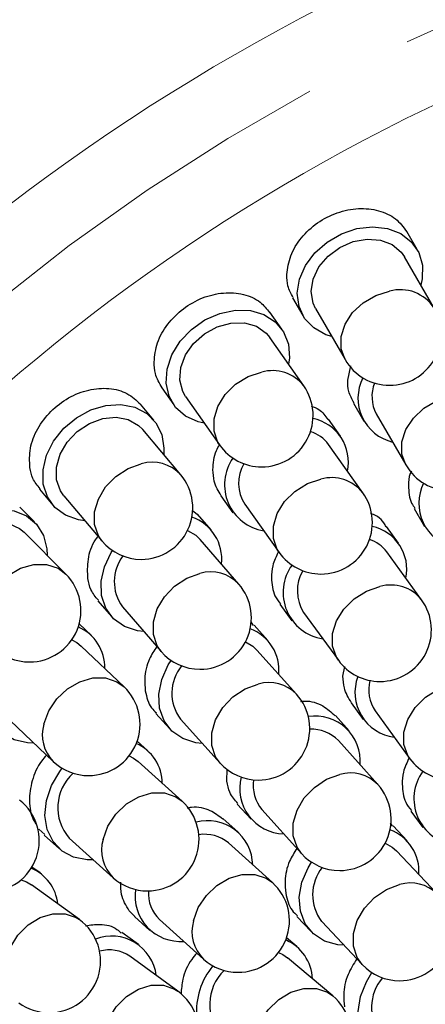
# Model space of a CAD drawing. Header units: millimetres. Extents: x -201 to 202, y 143 to 428.
# Tile 13 of 33: x 76.74 to 82.66, y 336.56 to 350.91. Entities that reach past the tile are written whole.
import ezdxf

# ---------------------------------------------------------------- set-up
doc = ezdxf.new("R2010")
doc.units = ezdxf.units.MM
doc.header["$LTSCALE"] = 0.25
doc.linetypes.add('CENTER', pattern=[50.8, 31.75, -6.35, 6.35, -6.35])
for name, color, linetype, lineweight in [('BASE', 7, 'Continuous', 20), ('CENTER', 1, 'CENTER', 9), ('COVER', 7, 'Continuous', 20), ('DIMENSION', 6, 'Continuous', 9)]:
    doc.layers.add(name, color=color, linetype=linetype, lineweight=lineweight)
doc.layers.add('PCB ASSY', color=7, linetype='Continuous')
doc.styles.add('VS Standard', font='msgothic.ttc', dxfattribs={"height": 3})
doc.dimstyles.new('VS Standard x0.5', dxfattribs={"dimtxt": 3, "dimasz": 3, "dimexe": 0.5, "dimexo": 0.8, "dimgap": 0.5, "dimtad": 3, "dimlfac": 2, "dimrnd": 0.0001, "dimzin": 9, "dimdsep": 46, "dimtxsty": 'VS Standard', "dimcen": 0, "dimaunit": 1, "dimadec": 0, "dimazin": 2, "dimtfac": 1, "dimtmove": 0, "dimatfit": 3, "dimfxl": 1, "dimtolj": 1, "dimtzin": 0, "dimarcsym": 0})

# ---------------------------------------------------------------- blocks, each defined once
blk = doc.blocks.new('*D309')
at = {"layer": 'Defpoints', "color": 0}
for p in [(94.818, 358.128), (69.27, 339.128), (70.136, 338.628), (53.42, 317.078), (94.818, 290.628)]:
    blk.add_point(p, dxfattribs=at)
at = {"layer": 'DIMENSION', "color": 0, "lineweight": -2}
for p, q in [((68.577, 339.528), (57.981, 345.646)), ((94.818, 289.828), (94.818, 281.842))]:
    blk.add_line(p, q, dxfattribs=at)
blk.add_arc((94.818, 324.378), 42.036, 154.0899, 265.9101, dxfattribs=at)
at = {"layer": 'DIMENSION', "color": 0}
for points in [[(57.449, 342.512), (56.566, 342.98), (58.414, 345.396)], [(91.802, 281.949), (91.838, 282.948), (94.818, 282.342)]]:
    blk.add_solid(points, dxfattribs=at)
at = {"layer": 'DIMENSION', "color": 0, "insert": (60.192, 304.386), "char_height": 3, "attachment_point": 5, "rotation": 300, "style": 'VS Standard'}
blk.add_mtext('\\A1;120%%d', dxfattribs=at)

msp = doc.modelspace()

# ---------------------------------------------------------------- linework, layer by layer
at = {"layer": 'BASE'}
for radius in [30, 28]:
    msp.add_circle((94.8179, 324.3778), radius, dxfattribs=at)
at = {"layer": 'CENTER'}
msp.add_circle((94.8179, 324.3778), 29, dxfattribs=at)
at = {"layer": 'COVER'}
msp.add_circle((94.8179, 324.3778), 15, dxfattribs=at)
at = {"layer": 'PCB ASSY'}
for p, q in [((82.54, 347.5595), (82.3894, 347.8204)), ((82.7871, 346.7069), (82.356, 347.4533)), ((80.7224, 346.8577), (80.8731, 346.5967)), ((81.0571, 346.703), (81.4882, 345.9566)), ((80.5663, 346.4012), (80.3935, 346.648)), ((80.8868, 345.5734), (80.3923, 346.2793)), ((81.5268, 345.6587), (81.5703, 345.8645)), ((78.8168, 345.5436), (78.9897, 345.2968)), ((79.1637, 345.4187), (79.6582, 344.7128)), ((78.7011, 345.0753), (78.5074, 345.306)), ((81.6094, 345.322), (81.7599, 345.0614)), ((81.9439, 345.1677), (82.375, 344.4213)), ((81.4208, 344.8434), (81.2462, 345.0885)), ((79.0925, 344.2785), (78.5383, 344.9387)), ((81.7478, 344.0181), (81.2477, 344.7201)), ((77.0329, 344.0685), (77.2267, 343.8377)), ((77.3894, 343.9743), (77.9436, 343.3141)), ((79.6784, 343.9715), (79.8529, 343.7265)), ((80.026, 343.8498), (80.5261, 343.1478)), ((76.9585, 343.5919), (76.7454, 343.8049)), ((79.2582, 343.7647), (79.3371, 343.7024)), ((79.5361, 343.4773), (79.3391, 343.7045)), ((82.4964, 343.7862), (82.6467, 343.5261)), ((77.4179, 342.8322), (76.8083, 343.4416)), ((82.269, 343.2807), (82.0924, 343.5236)), ((79.94, 342.6868), (79.3755, 343.3381)), ((82.6038, 342.4585), (82.0971, 343.1558)), ((77.8844, 342.4438), (78.0815, 342.2164)), ((80.5352, 342.3919), (80.7118, 342.1489)), ((78.242, 342.3556), (78.8066, 341.7043)), ((80.8837, 342.2739), (81.3904, 341.5767)), ((77.7897, 341.9381), (77.612, 342.1075)), ((80.3618, 341.8654), (80.1608, 342.0886)), ((78.267, 341.1896), (77.6431, 341.7843)), ((80.7808, 341.0828), (80.2039, 341.7232)), ((81.4582, 341.3426), (81.4838, 341.4857)), ((81.5781, 340.9571), (81.7542, 340.7147)), ((81.9261, 340.8397), (82.4329, 340.1424)), ((76.6082, 340.6985), (77.2321, 340.1039)), ((78.7304, 340.8003), (78.9315, 340.5771)), ((79.0894, 340.7193), (79.6662, 340.0789)), ((81.5484, 340.548), (81.3479, 340.7707)), ((78.6131, 340.2586), (78.4574, 340.3987)), ((81.9674, 339.7654), (81.3905, 340.4058)), ((79.1115, 339.524), (78.4709, 340.1006)), ((79.7633, 339.8136), (79.7672, 339.9888)), ((79.9175, 339.4824), (80.1181, 339.2597)), ((80.276, 339.4019), (80.8529, 338.7615)), ((82.4454, 339.3795), (82.624, 339.1396)), ((79.9309, 339.0724), (79.7082, 339.2729)), ((77.024, 339.1139), (77.1109, 339.0389)), ((82.3927, 338.9454), (82.1875, 339.1629)), ((77.102, 339.0288), (77.3252, 338.8278)), ((77.4674, 338.9857), (78.108, 338.4091)), ((80.4294, 338.3378), (79.7887, 338.9145)), ((82.8298, 338.1728), (82.2382, 338.7996)), ((77.0418, 338.4777), (76.9231, 338.564)), ((77.6144, 337.7993), (76.917, 338.3058)), ((78.4234, 337.8452), (78.3424, 337.9272)), ((78.4204, 337.8421), (78.6431, 337.6416)), ((78.7852, 337.7996), (79.4259, 337.2229)), ((80.7875, 337.8417), (80.9927, 337.6242)), ((81.1473, 337.77), (81.7389, 337.1432)), ((78.4764, 337.4358), (78.2339, 337.612)), ((80.7855, 337.4045), (80.6349, 337.5308)), ((79.049, 336.7574), (78.3516, 337.2639)), ((81.3093, 336.6877), (80.649, 337.2417))]:
    msp.add_line(p, q, dxfattribs=at)
at = {"layer": 'PCB ASSY', "flags": 128}
for points in [[(81.2949, 346.2914), (81.206, 346.3198), (81.031, 346.4174), (80.8985, 346.5565), (80.8168, 346.7284), (80.7909, 346.9223), (80.8226, 347.126), (80.9098, 347.3266), (81.0471, 347.5117), (81.2259, 347.6695), (81.4348, 347.7901), (81.6608, 347.866), (81.8897, 347.8924), (82.1071, 347.8677), (82.2993, 347.7933), (82.4543, 347.674), (82.5623, 347.5172), (82.6165, 347.3329), (82.6135, 347.1326), (82.5938, 347.0416)], [(81.0571, 346.703), (81.0216, 346.7798), (80.993, 346.9496), (81.0222, 347.1299), (81.1068, 347.306), (81.2401, 347.4636), (81.4111, 347.59), (81.606, 347.6749), (81.8091, 347.7115), (82.0039, 347.6967), (82.1746, 347.6319), (82.3074, 347.5222), (82.356, 347.4533)], [(81.4882, 345.9566), (81.4314, 346.1153), (81.4314, 346.2921), (81.4886, 346.4721), (81.5984, 346.6408), (81.7519, 346.7844), (81.9366, 346.8913), (82.1377, 346.953)], [(79.4364, 345.0294), (79.3454, 345.05), (79.1626, 345.1319), (79.0185, 345.259), (78.9221, 345.4231), (78.8794, 345.614), (78.8932, 345.8196), (78.9626, 346.0271), (79.0833, 346.2234), (79.2476, 346.3962), (79.4452, 346.5346), (79.6637, 346.6299), (79.8895, 346.6762), (80.1082, 346.6705), (80.3061, 346.6131), (80.4709, 346.5078), (80.5922, 346.361), (80.6622, 346.1821), (80.6768, 345.9823), (80.665, 345.89)], [(79.1637, 345.4187), (79.1217, 345.4921), (79.0784, 345.6588), (79.0917, 345.8409), (79.1607, 346.0237), (79.2797, 346.1923), (79.439, 346.3332), (79.6258, 346.4348), (79.825, 346.4889), (80.0203, 346.4912), (80.196, 346.4415), (80.3378, 346.3438), (80.3923, 346.2793)], [(79.6582, 344.7128), (79.6343, 344.7508), (79.578, 344.9118), (79.578, 345.0916), (79.6343, 345.2756), (79.7422, 345.4488), (79.8932, 345.5973), (80.0748, 345.709), (80.2725, 345.7748)], [(82.375, 344.4213), (82.3181, 344.5799), (82.3181, 344.7567), (82.3754, 344.9368), (82.4852, 345.1054), (82.6387, 345.249), (82.8234, 345.356), (83.0244, 345.4176)], [(77.6951, 343.6102), (77.6026, 343.6228), (77.4134, 343.6885), (77.2587, 343.8025), (77.1483, 343.9576), (77.0892, 344.1441), (77.0851, 344.3501), (77.1361, 344.5629), (77.2392, 344.769), (77.3878, 344.9554), (77.5726, 345.1105), (77.782, 345.2245), (78.0028, 345.2902), (78.2212, 345.3036), (78.4234, 345.2637), (78.5968, 345.1732), (78.7303, 345.0375), (78.8157, 344.8654), (78.8476, 344.6676), (78.844, 344.5746)], [(77.3894, 343.9743), (77.3412, 344.0437), (77.2835, 344.206), (77.2809, 344.3886), (77.3337, 344.5767), (77.4375, 344.7551), (77.584, 344.9093), (77.7612, 345.0267), (77.9549, 345.098), (78.1493, 345.1174), (78.3287, 345.0831), (78.4785, 344.9982), (78.5383, 344.9387)], [(77.9436, 343.3141), (77.8915, 343.3903), (77.8363, 343.5539), (77.8363, 343.737), (77.8915, 343.925), (77.9975, 344.1026), (78.1457, 344.2553), (78.324, 344.3709), (78.518, 344.4399)], [(80.5261, 343.1478), (80.4997, 343.1893), (80.4435, 343.3505), (80.4435, 343.5306), (80.4997, 343.715), (80.6075, 343.8886), (80.7582, 344.0375), (80.9396, 344.1495), (81.1369, 344.2157)], [(76.084, 342.0447), (75.9908, 342.0491), (75.7966, 342.0981), (75.6325, 342.1982), (75.5091, 342.3431), (75.4339, 342.5237), (75.4118, 342.7286), (75.4442, 342.945), (75.5289, 343.1593), (75.6607, 343.358), (75.8313, 343.5286), (76.0299, 343.6604), (76.2442, 343.7451), (76.4606, 343.7775), (76.6655, 343.7554), (76.8461, 343.6803), (76.9909, 343.5568), (77.091, 343.3928), (77.14, 343.1985), (77.1445, 343.1055)], [(75.7478, 342.3808), (75.6937, 342.4457), (75.6221, 342.6024), (75.6036, 342.784), (75.6398, 342.976), (75.7277, 343.1627), (75.8602, 343.3291), (76.0265, 343.4616), (76.2132, 343.5495), (76.4052, 343.5857), (76.5868, 343.5672), (76.7435, 343.4956), (76.8083, 343.4416)], [(79.1925, 343.4683), (79.3147, 343.3966), (79.3755, 343.3381)], [(78.5534, 341.9964), (78.4608, 342.0075), (78.2705, 342.0702), (78.114, 342.1817), (78.0012, 342.335), (77.9391, 342.5205), (77.9317, 342.7265), (77.9794, 342.94), (78.0792, 343.1477), (78.097, 343.1756)], [(76.2312, 342.3018), (76.3023, 342.4921), (76.4208, 342.6669), (76.5771, 342.8121), (76.7586, 342.916), (76.9505, 342.9702), (77.1373, 342.9702), (77.304, 342.916), (77.4179, 342.8322)], [(78.8066, 341.7043), (78.749, 341.7874), (78.694, 341.9514), (78.694, 342.1352), (78.749, 342.324), (78.8546, 342.5023), (79.0023, 342.6557), (79.18, 342.7719), (79.3733, 342.8414)], [(81.3904, 341.5767), (81.3612, 341.6223), (81.3051, 341.7838), (81.3051, 341.9643), (81.3612, 342.149), (81.4688, 342.3232), (81.6191, 342.4725), (81.8002, 342.5851), (81.9971, 342.6516)], [(77.5049, 341.8758), (77.5771, 341.8368), (77.6431, 341.7843)], [(80.0353, 341.843), (80.142, 341.7806), (80.2039, 341.7232)], [(76.9523, 340.3706), (76.859, 340.3728), (76.6636, 340.4171), (76.4973, 340.5133), (76.3704, 340.6552), (76.291, 340.8339), (76.264, 341.0383), (76.2912, 341.2554), (76.3708, 341.4716), (76.4914, 341.665)], [(79.4075, 340.3661), (79.3147, 340.3754), (79.1233, 340.4345), (78.9647, 340.5431), (78.849, 340.6942), (78.7834, 340.8785), (78.7721, 341.0843), (78.8157, 341.2987), (78.9115, 341.5082), (78.9536, 341.574)], [(77.0967, 340.6467), (77.1674, 340.838), (77.2852, 341.0138), (77.4406, 341.1599), (77.621, 341.2644), (77.8119, 341.3188), (77.9977, 341.3188), (78.1634, 341.2644), (78.267, 341.1896)], [(79.6662, 340.0789), (79.6019, 340.1703), (79.5471, 340.335), (79.5471, 340.5196), (79.6019, 340.7092), (79.707, 340.8883), (79.854, 341.0426), (80.031, 341.1595), (80.2235, 341.2295)], [(82.4329, 340.1424), (82.4036, 340.1881), (82.3475, 340.3496), (82.3475, 340.53), (82.4036, 340.7148), (82.5112, 340.8889), (82.6616, 341.0383), (82.8426, 341.1508), (83.0395, 341.2174)], [(78.3399, 340.1841), (78.4033, 340.1512), (78.4709, 340.1006)], [(77.8207, 338.6677), (77.7274, 338.6673), (77.5309, 338.706), (77.3618, 338.7974), (77.2309, 338.9356), (77.1465, 339.112), (77.1137, 339.3155), (77.1346, 339.5333), (77.208, 339.7517), (77.3292, 339.957), (77.3647, 340.003)], [(80.8529, 338.7615), (80.7885, 338.8529), (80.7337, 339.0176), (80.7337, 339.2022), (80.7885, 339.3918), (80.8937, 339.5709), (81.0407, 339.7252), (81.2176, 339.8421), (81.4101, 339.9121)], [(77.9612, 338.9665), (78.0312, 339.1591), (78.148, 339.336), (78.3023, 339.4831), (78.4815, 339.5882), (78.671, 339.643), (78.8556, 339.643), (79.0203, 339.5882), (79.1115, 339.524)], [(82.0731, 338.9128), (82.175, 338.8555), (82.2382, 338.7996)], [(81.4736, 337.4243), (81.3805, 337.4315), (81.1878, 337.4861), (81.0267, 337.5909), (80.9075, 337.7393), (80.8377, 337.922), (80.8216, 338.1275), (80.8602, 338.3429), (80.9511, 338.5546), (81.0008, 338.635)], [(76.7656, 338.3787), (76.8445, 338.349), (76.917, 338.3058)], [(79.279, 337.7804), (79.349, 337.9729), (79.4659, 338.1499), (79.6201, 338.2969), (79.7993, 338.4021), (79.9888, 338.4569), (80.1735, 338.4569), (80.3381, 338.4021), (80.4294, 338.3378)], [(81.7389, 337.1432), (81.666, 337.2447), (81.6115, 337.4102), (81.6115, 337.5958), (81.666, 337.7864), (81.7706, 337.9667), (81.9168, 338.1219), (82.0928, 338.2395), (82.2843, 338.3101)], [(76.5397, 337.1924), (76.6062, 337.3894), (76.7187, 337.5704), (76.8681, 337.7208), (77.0422, 337.8284), (77.2269, 337.8845), (77.4074, 337.8845), (77.5689, 337.8284), (77.6144, 337.7993)], [(80.5189, 337.319), (80.5797, 337.2898), (80.649, 337.2417)], [(82.354, 335.7772), (82.2605, 335.7816), (82.0662, 335.8306), (81.9022, 335.9307), (81.7788, 336.0756), (81.7036, 336.2562), (81.6815, 336.4611), (81.7138, 336.6775), (81.7986, 336.8918), (81.8809, 337.0257)], [(77.9743, 336.1505), (78.0408, 336.3475), (78.1533, 336.5285), (78.3027, 336.6789), (78.4768, 336.7865), (78.6615, 336.8426), (78.842, 336.8426), (79.0035, 336.7865), (79.049, 336.7574)], [(80.1838, 336.1131), (80.2528, 336.3072), (80.3684, 336.4855), (80.5211, 336.6337), (80.6987, 336.7397), (80.8866, 336.7949), (81.0698, 336.7949), (81.2333, 336.7397), (81.3093, 336.6877)]]:
    msp.add_lwpolyline(points, dxfattribs=at)
at = {"layer": 'PCB ASSY'}
for centre, radius, start, end in [((82.2956, 346.3896), 0.585, 32.83906, 105.65754), ((82.1377, 346.3318), 0.75, 270, 30.01), ((82.1377, 346.3318), 0.75, 210.01, 270), ((80.4281, 345.2119), 0.584, 38.24089, 105.44842), ((82.3367, 345.3974), 0.6599, 153.48741, 256.40806), ((80.2725, 345.1431), 0.75, 270, 35.01), ((82.4175, 345.4219), 0.5375, 158.91362, 208.22445), ((80.8914, 344.4653), 0.6458, 348.1698, 78.41263), ((80.8416, 344.4235), 0.5029, 36.13974, 73.54945), ((80.2725, 345.1431), 0.75, 215.01, 270), ((78.6754, 343.8969), 0.5653, 42.45542, 106.1617), ((80.4101, 344.1331), 0.6792, 145.12552, 260.82617), ((80.5003, 344.1575), 0.5654, 149.99078, 212.96645), ((83.0244, 344.7964), 0.75, 210.01, 270), ((78.518, 343.7963), 0.75, 270, 40.01), ((81.2928, 343.6546), 0.5823, 38.62136, 105.52716), ((83.2235, 343.8621), 0.6599, 153.48733, 256.40814), ((81.1369, 343.5829), 0.75, 270, 35.46455), ((79.0479, 343.0525), 0.6432, 353.42846, 71.14551), ((81.7441, 342.898), 0.645, 348.67006, 77.3936), ((78.518, 343.7963), 0.75, 220.01, 270), ((81.6951, 342.8568), 0.501, 36.64594, 72.62446), ((81.1369, 343.5829), 0.75, 215.46455, 270), ((78.7433, 342.7207), 0.6201, 142.75654, 216.07431), ((81.267, 342.5632), 0.6818, 144.09068, 261.24141), ((76.8876, 342.3018), 0.75, 270, 45.01), ((79.5306, 342.3019), 0.562, 43.22909, 106.25252), ((81.3852, 342.5878), 0.5917, 150.24591, 212.04654), ((79.3733, 342.1955), 0.75, 270, 40.91909), ((82.1534, 342.0928), 0.5803, 39.07826, 105.6185), ((81.9971, 342.0176), 0.75, 270, 36.01), ((77.3417, 341.469), 0.6457, 358.87683, 66.59994), ((79.8815, 341.4316), 0.6435, 354.509, 69.59642), ((76.8876, 342.3018), 0.75, 225.01, 270), ((79.3733, 342.1955), 0.75, 220.91909, 270), ((81.9971, 342.0176), 0.75, 216.01, 270), ((79.5911, 341.0967), 0.6278, 140.63664, 216.94566), ((80.3805, 340.6941), 0.5579, 44.16113, 106.34538), ((82.2928, 341.1092), 0.6599, 159.48722, 262.40825), ((82.3706, 341.142), 0.5375, 164.91448, 214.22362), ((77.7496, 340.6467), 0.75, 270, 46.37364), ((80.2235, 340.5808), 0.75, 270, 42.01), ((81.0545, 340.1072), 0.6564, 355.23235, 98.91225), ((77.6262, 340.4904), 0.552, 163.55238, 224.44988), ((81.0026, 340.0338), 0.5375, 43.79514, 93.10644), ((78.1773, 339.7767), 0.6469, 0.52566, 65.56752), ((77.7496, 340.6467), 0.75, 226.37364, 270), ((83.0395, 340.5834), 0.75, 216.01, 270), ((80.2235, 340.5808), 0.75, 222.01, 270), ((83.1751, 339.5611), 0.6827, 144.17946, 261.86027), ((77.9768, 339.43), 0.676, 132.09993, 221.09282), ((94.8179, 324.3778), 15.4428, 0.01, 0), ((80.6125, 339.7083), 0.6599, 165.48705, 268.40835), ((80.6864, 339.749), 0.5375, 170.91426, 220.22379), ((81.5671, 339.3767), 0.5579, 44.16104, 106.34565), ((81.4101, 339.2634), 0.75, 270, 42.01), ((76.2804, 338.9506), 0.75, 270, 51.82818), ((78.6098, 338.9665), 0.75, 270, 48.01), ((79.4858, 338.5823), 0.6564, 1.23235, 104.91227), ((81.9225, 338.5006), 0.6437, 355.83983, 69.94158), ((78.4967, 338.8095), 0.558, 163.65623, 225.85561), ((79.4418, 338.504), 0.5375, 49.7947, 99.10726), ((81.4101, 339.2634), 0.75, 222.01, 270), ((76.6559, 337.9521), 0.6499, 6.5678, 66.64015), ((81.6574, 338.1599), 0.6421, 141.62577, 217.38832), ((78.6098, 338.9665), 0.75, 228.01, 270), ((79.0878, 338.1395), 0.6599, 171.48704, 274.4083), ((79.9276, 337.7804), 0.75, 270, 48.01), ((82.4408, 337.7796), 0.5531, 45.30608, 106.43308), ((79.1571, 338.1877), 0.5375, 176.91524, 226.22312), ((82.2843, 337.658), 0.75, 270, 43.34333), ((77.1736, 337.1924), 0.75, 270, 54.01), ((79.8145, 337.6234), 0.558, 163.65627, 225.85576), ((78.085, 336.9019), 0.6564, 7.2323, 110.9123), ((80.3663, 336.9076), 0.6475, 2.53315, 66.56309), ((78.0494, 336.8193), 0.5375, 55.79459, 105.10729), ((79.9276, 337.7804), 0.75, 228.01, 270), ((80.3802, 336.4509), 1.0602, 140.49016, 183.86221), ((82.2843, 337.658), 0.75, 223.34333, 270), ((80.2237, 336.5544), 0.7097, 134.74402, 220.61692), ((82.5265, 336.5217), 0.6524, 138.88527, 218.74018), ((78.6082, 336.1505), 0.75, 270, 54.01), ((80.8273, 336.1131), 0.75, 270, 50.01), ((77.1736, 337.1924), 0.75, 234.01, 270)]:
    msp.add_arc(centre, radius, start, end, dxfattribs=at)
for points, knots in [([(80.6398, 347.1945), (80.6522, 347.2868), (80.6771, 347.4714), (80.8408, 347.7383), (81.078, 347.9586), (81.3712, 348.1086), (81.6855, 348.1716), (81.9835, 348.1395), (82.2377, 348.023), (82.3385, 347.8866), (82.3881, 347.8194)], [0, 0, 0, 0, 0.1254748, 0.2509493, 0.3764209, 0.5018671, 0.6273018, 0.7527569, 0.8782331, 1, 1, 1, 1]), ([(80.7323, 346.8627), (80.7015, 346.9162), (80.6439, 347.0164), (80.6411, 347.1379), (80.6398, 347.1945)], [0, 0, 0, 0, 0.5335845, 1, 1, 1, 1]), ([(78.7038, 345.9214), (78.7143, 346.0153), (78.7353, 346.2031), (78.8918, 346.4783), (79.1218, 346.7085), (79.4085, 346.8693), (79.7178, 346.9428), (80.0119, 346.919), (80.2517, 346.8177), (80.3452, 346.696), (80.3865, 346.6423)], [0, 0, 0, 0, 0.1283744, 0.2567479, 0.3851151, 0.513455, 0.6417889, 0.7701476, 0.8985235, 1, 1, 1, 1]), ([(78.8212, 345.546), (78.7813, 345.6124), (78.7135, 345.7252), (78.7066, 345.8643), (78.7038, 345.9214)], [0, 0, 0, 0, 0.5887417, 1, 1, 1, 1]), ([(76.8935, 344.3836), (76.8894, 344.4766), (76.8812, 344.6625), (76.9953, 344.9539), (77.19, 345.2124), (77.4522, 345.4117), (77.7507, 345.5291), (78.0498, 345.5501), (78.3215, 345.48), (78.4454, 345.3631), (78.5067, 345.3052)], [0, 0, 0, 0, 0.1253395, 0.2506793, 0.3760165, 0.5013275, 0.6266273, 0.751947, 0.8772877, 1, 1, 1, 1]), ([(81.6193, 345.327), (81.5886, 345.3804), (81.531, 345.4805), (81.5281, 345.602), (81.5268, 345.6587)], [0, 0, 0, 0, 0.5331588, 1, 1, 1, 1]), ([(80.9955, 345.2797), (81.0343, 345.265), (81.1398, 345.2252), (81.2005, 345.1377), (81.2389, 345.0824)], [0, 0, 0, 0, 0.36754321, 1, 1, 1, 1]), ([(79.5623, 344.3529), (79.5672, 344.4481), (79.5736, 344.5715), (79.6419, 344.6874), (79.6575, 344.7139)], [0, 0, 0, 0, 0.7716369, 1, 1, 1, 1]), ([(77.042, 344.0753), (77.0027, 344.1219), (76.9288, 344.2098), (76.9048, 344.3281), (76.8935, 344.3836)], [0, 0, 0, 0, 0.530558, 1, 1, 1, 1]), ([(79.6822, 343.9736), (79.6414, 344.0411), (79.5727, 344.155), (79.5653, 344.2956), (79.5623, 344.3529)], [0, 0, 0, 0, 0.5927842, 1, 1, 1, 1]), ([(82.4546, 344.3321), (82.4488, 344.3199), (82.4164, 344.2511), (82.415, 344.1807), (82.4138, 344.1227)], [0, 0, 0, 0, 0.1779935, 1, 1, 1, 1]), ([(82.4138, 344.1227), (82.4166, 344.0309), (82.4203, 343.9078), (82.4893, 343.816), (82.5068, 343.7928)], [0, 0, 0, 0, 0.7462879, 1, 1, 1, 1]), ([(82.0871, 343.5205), (82.0824, 343.5303), (82.0404, 343.6166), (81.9559, 343.6872), (81.8641, 343.7138), (81.8611, 343.7147)], [0, 0, 0, 0, 0.1103642, 0.9701019, 1, 1, 1, 1]), ([(77.7383, 342.7662), (77.7352, 342.8587), (77.729, 343.0438), (77.7971, 343.2653), (77.8749, 343.3654), (77.8872, 343.3813)], [0, 0, 0, 0, 0.4570344, 0.9140677, 1, 1, 1, 1]), ([(80.518, 343.1591), (80.4852, 343.0908), (80.4245, 342.9641), (80.4183, 342.8363), (80.4155, 342.7775)], [0, 0, 0, 0, 0.5398067, 1, 1, 1, 1]), ([(77.8927, 342.45), (77.8513, 342.4989), (77.7751, 342.589), (77.7499, 342.7106), (77.7383, 342.7662)], [0, 0, 0, 0, 0.5425797, 1, 1, 1, 1]), ([(80.4155, 342.7775), (80.422, 342.6851), (80.4322, 342.5412), (80.5161, 342.437), (80.5462, 342.3997)], [0, 0, 0, 0, 0.641885, 1, 1, 1, 1]), ([(80.1523, 342.0818), (80.1419, 342.104), (80.1311, 342.1266), (80.1098, 342.1385), (80.1092, 342.1388)], [0, 0, 0, 0, 0.9753799, 1, 1, 1, 1]), ([(78.7432, 341.7774), (78.7045, 341.7179), (78.6078, 341.5692), (78.5589, 341.3387), (78.5715, 341.1892), (78.5763, 341.1315)], [0, 0, 0, 0, 0.2906828, 0.7261953, 1, 1, 1, 1]), ([(81.5811, 340.9588), (81.5394, 341.0275), (81.4695, 341.1426), (81.4614, 341.2851), (81.4582, 341.3426)], [0, 0, 0, 0, 0.5970528, 1, 1, 1, 1]), ([(78.5763, 341.1315), (78.5963, 341.0416), (78.6246, 340.9147), (78.714, 340.8332), (78.7401, 340.8094)], [0, 0, 0, 0, 0.708419, 1, 1, 1, 1]), ([(80.8441, 340.9774), (80.8628, 340.9794), (80.9797, 340.9916), (81.1679, 340.9273), (81.2878, 340.8186), (81.3447, 340.7671)], [0, 0, 0, 0, 0.0910708, 0.5690092, 1, 1, 1, 1]), ([(77.1372, 340.1944), (77.1113, 340.1662), (77.0123, 340.0582), (76.9157, 339.8203), (76.873, 339.5247), (76.9084, 339.3093), (76.9657, 339.2151), (76.9779, 339.195)], [0, 0, 0, 0, 0.0976356, 0.373482, 0.64938, 0.9253463, 1, 1, 1, 1]), ([(82.4229, 340.1562), (82.3899, 340.0866), (82.3293, 339.9583), (82.3236, 339.829), (82.321, 339.7699)], [0, 0, 0, 0, 0.5426861, 1, 1, 1, 1]), ([(79.9248, 339.488), (79.8809, 339.5395), (79.802, 339.6322), (79.7752, 339.7578), (79.7633, 339.8136)], [0, 0, 0, 0, 0.5558852, 1, 1, 1, 1]), ([(82.321, 339.7699), (82.3281, 339.6774), (82.3392, 339.5312), (82.4248, 339.4259), (82.4563, 339.3872)], [0, 0, 0, 0, 0.6328682, 1, 1, 1, 1]), ([(79.1852, 339.4247), (79.2074, 339.4292), (79.3262, 339.4533), (79.5193, 339.4077), (79.6458, 339.312), (79.7043, 339.2677)], [0, 0, 0, 0, 0.1097111, 0.587506, 1, 1, 1, 1]), ([(82.1802, 339.1569), (82.1717, 339.1748), (82.1631, 339.1932), (82.1458, 339.2027), (82.1454, 339.2029)], [0, 0, 0, 0, 0.9755335, 1, 1, 1, 1]), ([(80.7864, 338.8352), (80.7479, 338.7748), (80.652, 338.6244), (80.6044, 338.3918), (80.6179, 338.2415), (80.6231, 338.1834)], [0, 0, 0, 0, 0.29216536, 0.72646875, 1, 1, 1, 1]), ([(78.3424, 337.9272), (78.2952, 338.0021), (78.2187, 338.1235), (78.2178, 338.2813), (78.2174, 338.3417)], [0, 0, 0, 0, 0.6168659, 1, 1, 1, 1]), ([(80.6231, 338.1834), (80.6439, 338.0935), (80.6744, 337.9617), (80.7677, 337.8777), (80.7973, 337.8511)], [0, 0, 0, 0, 0.68305084, 1, 1, 1, 1]), ([(77.7064, 337.7088), (77.775, 337.7193), (77.9376, 337.7443), (78.1229, 337.698), (78.206, 337.6214), (78.2264, 337.6026)], [0, 0, 0, 0, 0.3553788, 0.841284, 1, 1, 1, 1]), ([(79.3291, 337.3101), (79.3029, 337.2806), (79.2052, 337.1704), (79.1153, 336.9564), (79.1023, 336.7864), (79.0969, 336.715)], [0, 0, 0, 0, 0.1747796, 0.653154, 1, 1, 1, 1]), ([(81.66, 337.2268), (81.6131, 337.1523), (81.5092, 336.9874), (81.4584, 336.7385), (81.473, 336.5872), (81.4787, 336.5287)], [0, 0, 0, 0, 0.3351998, 0.7428933, 1, 1, 1, 1])]:
    msp.add_open_spline(points, degree=3, knots=knots, dxfattribs=at)

# ---------------------------------------------------------------- dimensions: what is measured, and where the dimension line sits
at = {"layer": 'DIMENSION'}
dim = msp.add_angular_dim_2l(base=(53.4204, 317.0783), line1=((69.2701, 339.1278), (70.1362, 338.6278)), line2=((94.8179, 358.1278), (94.8179, 290.6278)), dimstyle='VS Standard x0.5', dxfattribs=at)
dim.commit()
dim.dimension.update_dxf_attribs({"geometry": '*D309', "text_midpoint": (60.1918, 304.3864)})

doc.saveas('drawing.dxf')
